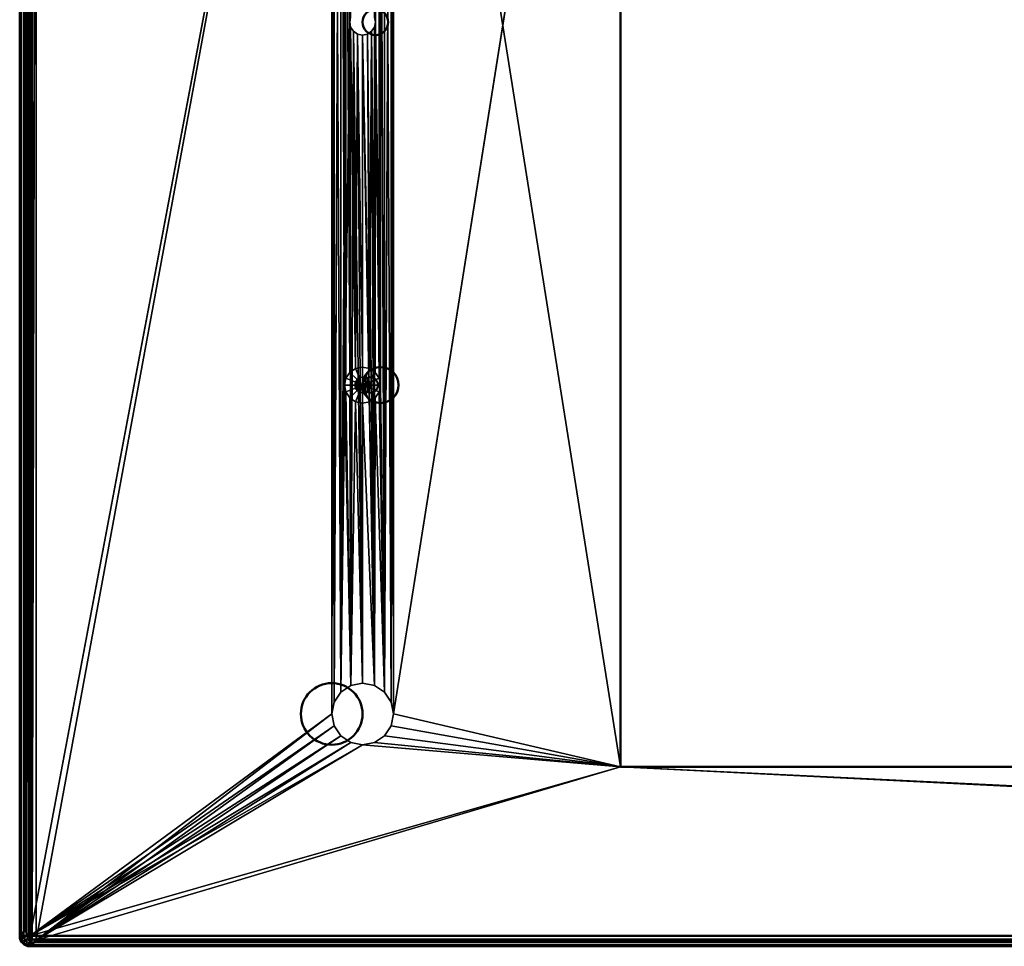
# Model space of a CAD drawing. Header units: millimetres. Extents: x -10 to 1595, y -358 to 10.
# Tile 1 of 20: x 0 to 192, y -358 to -178. Entities that reach past the tile are written whole.
import ezdxf

# ---------------------------------------------------------------- set-up
doc = ezdxf.new("R2010")
doc.units = ezdxf.units.MM
doc.header["$MEASUREMENT"] = 0
doc.layers.add('0 Misc', color=7, linetype='Continuous', lineweight=35)
doc.layers.add('10 Raster Images', color=7, linetype='Continuous', lineweight=35)

msp = doc.modelspace()

# ---------------------------------------------------------------- linework, layer by layer
at = {"layer": '0 Misc', "color": 160, "linetype": 'Continuous', "lineweight": 25}
for p, q in [((1.8, -1.8, 67.96), (1.37, -355.98, 67.96)), ((2.45, -1.37, 67.96), (1.8, -356.63, 67.96)), ((1.8, -1.8, 67.96), (1.8, -356.63, 67.96)), ((3.21, -1.21, 67.96), (2.45, -357.06, 67.96)), ((2.45, -1.37, 67.96), (2.45, -357.06, 67.96)), ((3.21, -1.21, 67.96), (3.21, -357.21, 67.96)), ((1.21, -3.21, 67.96), (1.37, -355.98, 67.96)), ((1.37, -2.45, 67.96), (1.37, -355.98, 67.96)), ((72.71, -313.21, -2.04), (116.91, -34.91, -2.04)), ((2, -356.43, -2.04), (60.71, -45.21, -2.04)), ((60.71, -45.21, 67.96), (3.21, -357.21, 67.96)), ((60.71, -45.21, 67.96), (60.71, -313.21, 67.96)), ((60.71, -45.21, 67.96), (61.17, -310.92, 67.96)), ((60.71, -45.21, -2.04), (60.71, -313.21, -2.04)), ((72.26, -310.92, -2.04), (72.71, -45.21, -2.04)), ((72.71, -313.21, 67.96), (72.71, -45.21, 67.96)), ((72.71, -45.21, 67.96), (116.91, -323.51, 67.96)), ((72.71, -313.21, -2.04), (72.71, -45.21, -2.04)), ((60.71, -313.21, -2.04), (61.17, -47.51, -2.04)), ((61.17, -47.51, 67.96), (61.17, -310.92, 67.96)), ((61.17, -47.51, 67.96), (62.47, -308.97, 67.96)), ((61.17, -310.92, -2.04), (61.17, -47.51, -2.04)), ((70.96, -308.97, -2.04), (72.26, -47.51, -2.04)), ((72.26, -47.51, 67.96), (72.26, -310.92, 67.96)), ((72.26, -47.51, 67.96), (72.71, -313.21, 67.96)), ((72.26, -310.92, -2.04), (72.26, -47.51, -2.04)), ((61.17, -310.92, -2.04), (62.47, -49.46, -2.04)), ((62.47, -49.46, 67.96), (62.47, -308.97, 67.96)), ((62.47, -49.46, 67.96), (63.21, -249.21, 67.96)), ((62.47, -308.97, -2.04), (62.47, -49.46, -2.04)), ((69.21, -178.59, -2.04), (70.96, -49.46, -2.04)), ((70.96, -49.46, 67.96), (70.96, -308.97, 67.96)), ((70.96, -49.46, 67.96), (72.26, -310.92, 67.96)), ((70.96, -308.97, -2.04), (70.96, -49.46, -2.04)), ((62.47, -308.97, -2.04), (64.42, -50.76, -2.04)), ((64.21, -178.59, -2.04), (64.42, -50.76, -2.04)), ((63.21, -249.21, 67.96), (63.21, -109.21, 67.96)), ((63.21, -109.21, 67.96), (63.48, -247.87, 67.96)), ((70.21, -249.21, 67.96), (70.21, -109.21, 67.96)), ((70.21, -109.21, 67.96), (70.96, -308.97, 67.96)), ((63.48, -110.55, 67.96), (63.48, -247.87, 67.96)), ((63.48, -110.55, 67.96), (64.24, -246.74, 67.96)), ((63.48, -110.55, 67.96), (64.21, -178.59, 67.96)), ((69.95, -110.55, 67.96), (69.21, -178.59, 67.96)), ((69.95, -110.55, 67.96), (69.95, -247.87, 67.96)), ((69.95, -110.55, 67.96), (70.21, -249.21, 67.96)), ((64.24, -111.69, 67.96), (64.21, -178.59, 67.96)), ((69.19, -111.69, 67.96), (69.21, -178.59, 67.96)), ((62.47, -308.97, -2.04), (64.21, -178.59, -2.04)), ((64.21, -178.59, 67.96), (64.24, -246.74, 67.96)), ((64.42, -307.67, -2.04), (64.21, -178.59, -2.04)), ((64.4, -179.55, 67.96), (64.24, -246.74, 67.96)), ((64.4, -179.55, 67.96), (65.37, -245.98, 67.96)), ((64.42, -307.67, -2.04), (64.4, -179.55, -2.04)), ((69.01, -307.67, -2.04), (69.02, -179.55, -2.04)), ((69.02, -179.55, 67.96), (69.19, -246.74, 67.96)), ((70.96, -308.97, -2.04), (69.02, -179.55, -2.04)), ((69.21, -178.59, 67.96), (69.19, -246.74, 67.96)), ((69.21, -178.59, 67.96), (69.95, -247.87, 67.96)), ((70.96, -308.97, -2.04), (69.21, -178.59, -2.04)), ((64.42, -307.67, -2.04), (64.95, -180.36, -2.04)), ((64.95, -180.36, 67.96), (65.37, -245.98, 67.96)), ((66.71, -307.21, -2.04), (64.95, -180.36, -2.04)), ((65.76, -180.9, 67.96), (65.37, -245.98, 67.96)), ((65.76, -180.9, 67.96), (66.71, -245.71, 67.96)), ((66.71, -307.21, -2.04), (65.76, -180.9, -2.04)), ((66.71, -181.09, 67.96), (66.71, -245.71, 67.96)), ((66.71, -181.09, 67.96), (68.05, -245.98, 67.96)), ((66.71, -307.21, -2.04), (66.71, -181.09, -2.04)), ((69.01, -307.67, -2.04), (66.71, -181.09, -2.04)), ((67.67, -180.9, 67.96), (68.05, -245.98, 67.96)), ((69.01, -307.67, -2.04), (67.67, -180.9, -2.04)), ((68.48, -180.36, 67.96), (68.05, -245.98, 67.96)), ((68.48, -180.36, 67.96), (69.19, -246.74, 67.96)), ((69.01, -307.67, -2.04), (68.48, -180.36, -2.04)), ((65.33, -248.64, 77.96), (65.33, -249.79, 77.96)), ((65.33, -248.64, 77.96), (65.65, -250.27, 77.96)), ((65.65, -248.15, 77.96), (65.65, -250.27, 77.96)), ((65.65, -248.15, 77.96), (66.14, -250.6, 77.96)), ((66.14, -247.83, 77.96), (66.14, -250.6, 77.96)), ((66.14, -247.83, 77.96), (66.71, -250.71, 77.96)), ((66.71, -247.71, 77.96), (66.71, -250.71, 77.96)), ((66.71, -247.71, 77.96), (67.29, -250.6, 77.96)), ((67.29, -247.83, 77.96), (67.29, -250.6, 77.96)), ((67.29, -247.83, 77.96), (67.77, -250.27, 77.96)), ((67.77, -248.15, 77.96), (67.77, -250.27, 77.96)), ((67.77, -248.15, 77.96), (68.1, -249.79, 77.96)), ((68.1, -248.64, 77.96), (68.1, -249.79, 77.96)), ((63.21, -249.21, 67.96), (62.47, -308.97, 67.96)), ((63.21, -249.21, 67.96), (64.42, -307.67, 67.96)), ((63.48, -250.55, 67.96), (64.42, -307.67, 67.96)), ((69.95, -250.55, 67.96), (70.96, -308.97, 67.96)), ((70.21, -249.21, 67.96), (70.96, -308.97, 67.96)), ((64.24, -251.69, 67.96), (64.42, -307.67, 67.96)), ((65.37, -252.45, 67.96), (64.42, -307.67, 67.96)), ((65.37, -252.45, 67.96), (66.71, -307.21, 67.96)), ((66.71, -252.71, 67.96), (66.71, -307.21, 67.96)), ((66.71, -252.71, 67.96), (69.01, -307.67, 67.96)), ((68.05, -252.45, 67.96), (69.01, -307.67, 67.96)), ((69.19, -251.69, 67.96), (69.01, -307.67, 67.96)), ((69.19, -251.69, 67.96), (70.96, -308.97, 67.96)), ((60.71, -313.21, -2.04), (2, -356.43, -2.04)), ((3.21, -357.21, 67.96), (60.71, -313.21, 67.96)), ((72.71, -313.21, 67.96), (116.91, -323.51, 67.96)), ((116.91, -323.51, -2.04), (72.71, -313.21, -2.04)), ((61.17, -315.51, -2.04), (2, -356.43, -2.04)), ((61.17, -315.51, 67.96), (3.21, -357.21, 67.96)), ((72.26, -315.51, 67.96), (116.91, -323.51, 67.96)), ((116.91, -323.51, -2.04), (72.26, -315.51, -2.04)), ((62.47, -317.46, -2.04), (2, -356.43, -2.04)), ((62.47, -317.46, 67.96), (3.21, -357.21, 67.96)), ((70.96, -317.46, 67.96), (116.91, -323.51, 67.96)), ((116.91, -323.51, -2.04), (70.96, -317.46, -2.04)), ((64.42, -318.76, -2.04), (2, -356.43, -2.04)), ((66.71, -319.21, -2.04), (2, -356.43, -2.04)), ((64.42, -318.76, 67.96), (3.21, -357.21, 67.96)), ((66.71, -319.21, 67.96), (3.21, -357.21, 67.96)), ((66.71, -319.21, 67.96), (116.91, -323.51, 67.96)), ((116.91, -323.51, -2.04), (66.71, -319.21, -2.04)), ((69.01, -318.76, 67.96), (116.91, -323.51, 67.96)), ((116.91, -323.51, -2.04), (69.01, -318.76, -2.04)), ((116.91, -323.51, -2.04), (2, -356.43, -2.04)), ((116.91, -323.51, 67.96), (3.21, -357.21, 67.96)), ((116.91, -323.51, 67.96), (795.21, -357.21, 67.96)), ((796.43, -356.43, -2.04), (116.91, -323.51, -2.04))]:
    msp.add_line(p, q, dxfattribs=at).dxf.unprotected_set("ltscale", 0)
at = {"layer": '0 Misc', "color": 160, "linetype": 'Continuous', "lineweight": 50}
for p, q in [((0, -356.43), (0, -2)), ((1.21, -355.21, 67.96), (1.21, -3.21, 67.96)), ((2, -2, -2.04), (2, -356.43, -2.04)), ((116.91, -323.51, 67.96), (116.91, -34.91, 67.96)), ((116.91, -34.91, -2.04), (116.91, -323.51, -2.04)), ((681.51, -323.51, 67.96), (116.91, -323.51, 67.96)), ((116.91, -323.51, -2.04), (681.51, -323.51, -2.04)), ((116.91, -323.51, 67.96), (116.91, -323.51, -2.04)), ((1.21, -355.21, 67.96), (0, -356.43)), ((2, -356.43, -2.04), (796.43, -356.43, -2.04)), ((2, -358.43), (3.21, -357.21, 67.96)), ((795.21, -357.21, 67.96), (3.21, -357.21, 67.96)), ((796.43, -358.43), (2, -358.43))]:
    msp.add_line(p, q, dxfattribs=at).dxf.unprotected_set("ltscale", 0)
for centre, radius in [((69.21, -178.59, 67.96), 2.5), ((69.21, -178.59, -2.04), 2.5), ((70.21, -249.21, 67.96), 3.5), ((70.21, -249.21, 75.96), 3.5), ((68.21, -249.21, 77.96), 1.5), ((60.71, -313.21, 67.96), 6), ((60.71, -313.21, -2.04), 6)]:
    msp.add_circle(centre, radius, dxfattribs=at).dxf.unprotected_set("ltscale", 0)
at = {"layer": '0 Misc', "color": 160, "linetype": 'Continuous', "lineweight": 50, "extrusion": (0, 0, -1)}
msp.add_arc((-3.21, -355.21, -67.96), 2, 270.0183, 359.9817, dxfattribs=at).dxf.unprotected_set("ltscale", 0)
at = {"layer": '0 Misc', "color": 160, "linetype": 'Continuous', "lineweight": 50, "extrusion": (5.68434e-14, 1, 0)}
msp.add_arc((-2, -0.04, -356.43), 2, 270, 1.023, dxfattribs=at).dxf.unprotected_set("ltscale", 0)
at = {"layer": '0 Misc', "color": 160, "linetype": 'Continuous', "lineweight": 50, "extrusion": (0.017846, 0.017849, 0.999681)}
msp.add_arc((-253.43, 250.56, -6.36), 2, 45.0049, 134.9866, dxfattribs=at).dxf.unprotected_set("ltscale", 0)
at = {"layer": '0 Misc', "color": 160, "linetype": 'Continuous', "lineweight": 50, "extrusion": (1, 0, 0)}
msp.add_arc((-356.43, -0.04, 2), 2, 178.977, 270, dxfattribs=at).dxf.unprotected_set("ltscale", 0)
at = {"layer": '0 Misc', "color": 7, "lineweight": 25}
for points in [[(1.37, -2.45, 67.96), (1.37, -355.98, 67.96), (1.8, -1.8, 67.96)], [(1.8, -1.8, 67.96), (1.37, -355.98, 67.96), (1.8, -356.63, 67.96)], [(1.8, -1.8, 67.96), (1.8, -356.63, 67.96), (2.45, -1.37, 67.96)], [(2.45, -1.37, 67.96), (1.8, -356.63, 67.96), (2.45, -357.06, 67.96)], [(2.45, -1.37, 67.96), (2.45, -357.06, 67.96), (3.21, -1.21, 67.96)], [(3.21, -1.21, 67.96), (2.45, -357.06, 67.96), (3.21, -357.21, 67.96)], [(3.21, -1.21, 67.96), (3.21, -357.21, 67.96), (60.71, -45.21, 67.96)], [(1.21, -3.21, 67.96), (1.37, -355.98, 67.96), (1.37, -2.45, 67.96)], [(1.37, -355.98, 67.96), (1.21, -3.21, 67.96), (1.21, -355.21, 67.96)], [(2, -2, -2.04), (60.71, -45.21, -2.04), (2, -356.43, -2.04)], [(72.71, -45.21, 67.96), (116.91, -323.51, 67.96), (116.91, -34.91, 67.96)], [(72.71, -45.21, -2.04), (116.91, -34.91, -2.04), (72.71, -313.21, -2.04)], [(116.91, -323.51, -2.04), (72.71, -313.21, -2.04), (116.91, -34.91, -2.04)], [(60.71, -313.21, -2.04), (2, -356.43, -2.04), (60.71, -45.21, -2.04)], [(60.71, -45.21, 67.96), (3.21, -357.21, 67.96), (60.71, -313.21, 67.96)], [(61.17, -310.92, 67.96), (60.71, -45.21, 67.96), (60.71, -313.21, 67.96)], [(60.71, -45.21, 67.96), (61.17, -310.92, 67.96), (61.17, -47.51, 67.96)], [(61.17, -47.51, -2.04), (60.71, -313.21, -2.04), (60.71, -45.21, -2.04)], [(72.26, -47.51, 67.96), (72.71, -313.21, 67.96), (72.71, -45.21, 67.96)], [(72.26, -310.92, -2.04), (72.26, -47.51, -2.04), (72.71, -45.21, -2.04)], [(72.26, -310.92, -2.04), (72.71, -45.21, -2.04), (72.71, -313.21, -2.04)], [(72.71, -313.21, 67.96), (116.91, -323.51, 67.96), (72.71, -45.21, 67.96)], [(60.71, -313.21, -2.04), (61.17, -47.51, -2.04), (61.17, -310.92, -2.04)], [(61.17, -47.51, 67.96), (61.17, -310.92, 67.96), (62.47, -308.97, 67.96)], [(61.17, -47.51, 67.96), (62.47, -308.97, 67.96), (62.47, -49.46, 67.96)], [(61.17, -310.92, -2.04), (61.17, -47.51, -2.04), (62.47, -49.46, -2.04)], [(70.96, -49.46, 67.96), (72.26, -310.92, 67.96), (72.26, -47.51, 67.96)], [(70.96, -308.97, -2.04), (70.96, -49.46, -2.04), (72.26, -47.51, -2.04)], [(70.96, -308.97, -2.04), (72.26, -47.51, -2.04), (72.26, -310.92, -2.04)], [(72.26, -47.51, 67.96), (72.26, -310.92, 67.96), (72.71, -313.21, 67.96)], [(61.17, -310.92, -2.04), (62.47, -49.46, -2.04), (62.47, -308.97, -2.04)], [(62.47, -49.46, 67.96), (62.47, -308.97, 67.96), (63.21, -249.21, 67.96)], [(63.21, -109.21, 67.96), (62.47, -49.46, 67.96), (63.21, -249.21, 67.96)], [(62.47, -308.97, -2.04), (62.47, -49.46, -2.04), (64.42, -50.76, -2.04)], [(69.02, -177.63, -2.04), (70.96, -49.46, -2.04), (69.21, -178.59, -2.04)], [(70.96, -308.97, -2.04), (69.21, -178.59, -2.04), (70.96, -49.46, -2.04)], [(70.96, -49.46, 67.96), (70.21, -109.21, 67.96), (70.96, -308.97, 67.96)], [(70.96, -49.46, 67.96), (70.96, -308.97, 67.96), (72.26, -310.92, 67.96)], [(62.47, -308.97, -2.04), (64.42, -50.76, -2.04), (64.21, -178.59, -2.04)], [(64.21, -178.59, -2.04), (64.42, -50.76, -2.04), (64.4, -177.63, -2.04)], [(63.48, -247.87, 67.96), (63.21, -109.21, 67.96), (63.21, -249.21, 67.96)], [(63.21, -109.21, 67.96), (63.48, -247.87, 67.96), (63.48, -110.55, 67.96)], [(69.95, -110.55, 67.96), (70.21, -249.21, 67.96), (70.21, -109.21, 67.96)], [(70.21, -249.21, 67.96), (70.96, -308.97, 67.96), (70.21, -109.21, 67.96)], [(63.48, -110.55, 67.96), (63.48, -247.87, 67.96), (64.24, -246.74, 67.96)], [(63.48, -110.55, 67.96), (64.24, -246.74, 67.96), (64.21, -178.59, 67.96)], [(64.21, -178.59, 67.96), (64.24, -111.69, 67.96), (63.48, -110.55, 67.96)], [(69.19, -111.69, 67.96), (69.21, -178.59, 67.96), (69.95, -110.55, 67.96)], [(69.95, -110.55, 67.96), (69.21, -178.59, 67.96), (69.95, -247.87, 67.96)], [(69.95, -110.55, 67.96), (69.95, -247.87, 67.96), (70.21, -249.21, 67.96)], [(64.24, -111.69, 67.96), (64.21, -178.59, 67.96), (64.4, -177.63, 67.96)], [(69.19, -111.69, 67.96), (69.02, -177.63, 67.96), (69.21, -178.59, 67.96)], [(64.21, -178.59, -2.04), (64.42, -307.67, -2.04), (62.47, -308.97, -2.04)], [(64.21, -178.59, 67.96), (64.24, -246.74, 67.96), (64.4, -179.55, 67.96)], [(64.42, -307.67, -2.04), (64.21, -178.59, -2.04), (64.4, -179.55, -2.04)], [(64.4, -179.55, 67.96), (64.24, -246.74, 67.96), (65.37, -245.98, 67.96)], [(64.4, -179.55, 67.96), (65.37, -245.98, 67.96), (64.95, -180.36, 67.96)], [(64.42, -307.67, -2.04), (64.4, -179.55, -2.04), (64.95, -180.36, -2.04)], [(68.48, -180.36, 67.96), (69.19, -246.74, 67.96), (69.02, -179.55, 67.96)], [(69.01, -307.67, -2.04), (68.48, -180.36, -2.04), (69.02, -179.55, -2.04)], [(69.01, -307.67, -2.04), (69.02, -179.55, -2.04), (70.96, -308.97, -2.04)], [(69.02, -179.55, 67.96), (69.19, -246.74, 67.96), (69.21, -178.59, 67.96)], [(70.96, -308.97, -2.04), (69.02, -179.55, -2.04), (69.21, -178.59, -2.04)], [(69.21, -178.59, 67.96), (69.19, -246.74, 67.96), (69.95, -247.87, 67.96)], [(64.42, -307.67, -2.04), (64.95, -180.36, -2.04), (66.71, -307.21, -2.04)], [(64.95, -180.36, 67.96), (65.37, -245.98, 67.96), (65.76, -180.9, 67.96)], [(66.71, -307.21, -2.04), (64.95, -180.36, -2.04), (65.76, -180.9, -2.04)], [(65.76, -180.9, 67.96), (65.37, -245.98, 67.96), (66.71, -245.71, 67.96)], [(65.76, -180.9, 67.96), (66.71, -245.71, 67.96), (66.71, -181.09, 67.96)], [(66.71, -307.21, -2.04), (65.76, -180.9, -2.04), (66.71, -181.09, -2.04)], [(66.71, -181.09, 67.96), (68.05, -245.98, 67.96), (67.67, -180.9, 67.96)], [(69.01, -307.67, -2.04), (66.71, -181.09, -2.04), (67.67, -180.9, -2.04)], [(66.71, -181.09, 67.96), (66.71, -245.71, 67.96), (68.05, -245.98, 67.96)], [(66.71, -307.21, -2.04), (66.71, -181.09, -2.04), (69.01, -307.67, -2.04)], [(67.67, -180.9, 67.96), (68.05, -245.98, 67.96), (68.48, -180.36, 67.96)], [(69.01, -307.67, -2.04), (67.67, -180.9, -2.04), (68.48, -180.36, -2.04)], [(68.48, -180.36, 67.96), (68.05, -245.98, 67.96), (69.19, -246.74, 67.96)], [(65.33, -249.79, 77.96), (65.33, -248.64, 77.96), (65.21, -249.21, 77.96)], [(65.33, -248.64, 77.96), (65.65, -250.27, 77.96), (65.65, -248.15, 77.96)], [(65.33, -248.64, 77.96), (65.33, -249.79, 77.96), (65.65, -250.27, 77.96)], [(65.65, -248.15, 77.96), (66.14, -250.6, 77.96), (66.14, -247.83, 77.96)], [(65.65, -248.15, 77.96), (65.65, -250.27, 77.96), (66.14, -250.6, 77.96)], [(66.14, -247.83, 77.96), (66.71, -250.71, 77.96), (66.71, -247.71, 77.96)], [(66.14, -247.83, 77.96), (66.14, -250.6, 77.96), (66.71, -250.71, 77.96)], [(66.71, -247.71, 77.96), (66.71, -250.71, 77.96), (67.29, -250.6, 77.96)], [(66.71, -247.71, 77.96), (67.29, -250.6, 77.96), (67.29, -247.83, 77.96)], [(67.29, -247.83, 77.96), (67.29, -250.6, 77.96), (67.77, -250.27, 77.96)], [(67.29, -247.83, 77.96), (67.77, -250.27, 77.96), (67.77, -248.15, 77.96)], [(67.77, -248.15, 77.96), (67.77, -250.27, 77.96), (68.1, -249.79, 77.96)], [(67.77, -248.15, 77.96), (68.1, -249.79, 77.96), (68.1, -248.64, 77.96)], [(68.1, -248.64, 77.96), (68.1, -249.79, 77.96), (68.21, -249.21, 77.96)], [(63.21, -249.21, 67.96), (62.47, -308.97, 67.96), (64.42, -307.67, 67.96)], [(63.21, -249.21, 67.96), (64.42, -307.67, 67.96), (63.48, -250.55, 67.96)], [(63.48, -250.55, 67.96), (64.42, -307.67, 67.96), (64.24, -251.69, 67.96)], [(69.19, -251.69, 67.96), (70.96, -308.97, 67.96), (69.95, -250.55, 67.96)], [(69.95, -250.55, 67.96), (70.96, -308.97, 67.96), (70.21, -249.21, 67.96)], [(64.24, -251.69, 67.96), (64.42, -307.67, 67.96), (65.37, -252.45, 67.96)], [(65.37, -252.45, 67.96), (64.42, -307.67, 67.96), (66.71, -307.21, 67.96)], [(65.37, -252.45, 67.96), (66.71, -307.21, 67.96), (66.71, -252.71, 67.96)], [(66.71, -252.71, 67.96), (69.01, -307.67, 67.96), (68.05, -252.45, 67.96)], [(66.71, -252.71, 67.96), (66.71, -307.21, 67.96), (69.01, -307.67, 67.96)], [(68.05, -252.45, 67.96), (69.01, -307.67, 67.96), (69.19, -251.69, 67.96)], [(69.19, -251.69, 67.96), (69.01, -307.67, 67.96), (70.96, -308.97, 67.96)], [(61.17, -315.51, -2.04), (2, -356.43, -2.04), (60.71, -313.21, -2.04)], [(3.21, -357.21, 67.96), (61.17, -315.51, 67.96), (60.71, -313.21, 67.96)], [(72.26, -315.51, 67.96), (116.91, -323.51, 67.96), (72.71, -313.21, 67.96)], [(116.91, -323.51, -2.04), (72.26, -315.51, -2.04), (72.71, -313.21, -2.04)], [(62.47, -317.46, -2.04), (2, -356.43, -2.04), (61.17, -315.51, -2.04)], [(61.17, -315.51, 67.96), (3.21, -357.21, 67.96), (62.47, -317.46, 67.96)], [(70.96, -317.46, 67.96), (116.91, -323.51, 67.96), (72.26, -315.51, 67.96)], [(116.91, -323.51, -2.04), (70.96, -317.46, -2.04), (72.26, -315.51, -2.04)], [(64.42, -318.76, -2.04), (2, -356.43, -2.04), (62.47, -317.46, -2.04)], [(62.47, -317.46, 67.96), (3.21, -357.21, 67.96), (64.42, -318.76, 67.96)], [(69.01, -318.76, 67.96), (116.91, -323.51, 67.96), (70.96, -317.46, 67.96)], [(116.91, -323.51, -2.04), (69.01, -318.76, -2.04), (70.96, -317.46, -2.04)], [(66.71, -319.21, -2.04), (2, -356.43, -2.04), (64.42, -318.76, -2.04)], [(116.91, -323.51, -2.04), (2, -356.43, -2.04), (66.71, -319.21, -2.04)], [(64.42, -318.76, 67.96), (3.21, -357.21, 67.96), (66.71, -319.21, 67.96)], [(66.71, -319.21, 67.96), (3.21, -357.21, 67.96), (116.91, -323.51, 67.96)], [(66.71, -319.21, 67.96), (116.91, -323.51, 67.96), (69.01, -318.76, 67.96)], [(116.91, -323.51, -2.04), (66.71, -319.21, -2.04), (69.01, -318.76, -2.04)], [(2, -356.43, -2.04), (116.91, -323.51, -2.04), (796.43, -356.43, -2.04)], [(116.91, -323.51, 67.96), (3.21, -357.21, 67.96), (795.21, -357.21, 67.96)], [(116.91, -323.51, 67.96), (795.21, -357.21, 67.96), (681.51, -323.51, 67.96)], [(796.43, -356.43, -2.04), (116.91, -323.51, -2.04), (681.51, -323.51, -2.04)], [(0.03, -356.79, -0.11), (0.15, -357.19, 0.01), (0, -356.43, 0)], [(0.03, -356.52, -0.39), (0.03, -356.79, -0.11), (0, -356.43, 0)], [(0.03, -356.52, -0.39), (0, -356.43, 0), (0.09, -356.43, -0.63)], [(0.09, -356.43, -0.63), (0.19, -356.85, -0.77), (0.03, -356.52, -0.39)], [(0.19, -357.17, -0.43), (0.15, -357.19, 0.01), (0.03, -356.79, -0.11)], [(0.37, -356.43, -1.19), (0.26, -356.46, -1.02), (0.09, -356.43, -0.63)], [(0.26, -356.46, -1.02), (0.19, -356.85, -0.77), (0.09, -356.43, -0.63)], [(0.19, -357.17, -0.43), (0.26, -357.41, -0.03), (0.15, -357.19, 0.01)], [(0.26, -357.41, -0.03), (0.59, -357.84, 0.01), (0.15, -357.19, 0.01)], [(0.37, -356.43, -1.19), (0.54, -356.71, -1.38), (0.26, -356.46, -1.02)], [(0.54, -357.78, -0.27), (0.59, -357.84, 0.01), (0.26, -357.41, -0.03)], [(0.81, -356.43, -1.65), (0.54, -356.71, -1.38), (0.37, -356.43, -1.19)], [(0.54, -356.71, -1.38), (0.81, -356.43, -1.65), (0.93, -356.95, -1.64)], [(0.93, -358.05, -0.5), (0.59, -357.84, 0.01), (0.54, -357.78, -0.27)], [(1.23, -358.27, 0.01), (0.59, -357.84, 0.01), (1.09, -358.21, 0)], [(1.09, -358.21, 0), (0.59, -357.84, 0.01), (0.93, -358.05, -0.5)], [(1.09, -356.46, -1.82), (0.93, -356.95, -1.64), (0.81, -356.43, -1.65)], [(1.09, -356.46, -1.82), (0.81, -356.43, -1.65), (1.37, -356.43, -1.94)], [(1.37, -356.43, -1.94), (1.54, -356.67, -1.97), (1.09, -356.46, -1.82)], [(1.23, -358.27, 0.01), (1.09, -358.21, 0), (1.54, -358.37, -0.21)], [(1.23, -358.27, 0.01), (1.54, -358.37, -0.21), (2, -358.43, 0)], [(1.37, -356.43, -1.94), (2, -356.43, -2.04), (1.54, -356.67, -1.97)], [(1.54, -356.67, -1.97), (2, -357.05, -1.94), (1.38, -357.15, -1.8)], [(1.88, -357.3, -1.83), (1.38, -357.15, -1.8), (2, -357.05, -1.94)], [(1.38, -358.21, -0.69), (1.88, -358.26, -0.84), (1.54, -358.37, -0.21)], [(1.54, -356.67, -1.97), (2, -356.43, -2.04), (2, -357.05, -1.94)], [(1.54, -358.37, -0.21), (1.88, -358.26, -0.84), (2, -358.34, -0.63)], [(1.88, -357.3, -1.83), (2, -357.61, -1.65), (1.81, -357.69, -1.58)], [(2, -358.06, -1.19), (1.81, -357.69, -1.58), (2, -357.61, -1.65)], [(2, -358.06, -1.19), (1.81, -358.01, -1.24), (1.81, -357.69, -1.58)], [(1.88, -358.26, -0.84), (1.81, -358.01, -1.24), (2, -358.06, -1.19)], [(2, -357.61, -1.65), (1.88, -357.3, -1.83), (2, -357.05, -1.94)], [(1.88, -358.26, -0.84), (2, -358.06, -1.19), (2, -358.34, -0.63)], [(1.54, -358.37, -0.21), (2, -358.34, -0.63), (2, -358.43, 0)]]:
    msp.add_3dface(points, dxfattribs=at)
for points, invisible_edges in [([(1.21, -355.21, 67.96), (0, -2), (0, -356.43)], 1), ([(1.21, -355.21, 67.96), (1.21, -3.21, 67.96), (0, -2)], 12), ([(0, -356.43, 0), (0.09, -2, -0.63), (0.09, -356.43, -0.63)], 1), ([(0, -356.43, 0), (0, -2, 0), (0.09, -2, -0.63)], 12), ([(0.09, -2, -0.63), (0.37, -356.43, -1.19), (0.09, -356.43, -0.63)], 1), ([(0.09, -2, -0.63), (0.37, -2, -1.19), (0.37, -356.43, -1.19)], 12), ([(0.37, -2, -1.19), (0.81, -356.43, -1.65), (0.37, -356.43, -1.19)], 1), ([(0.37, -2, -1.19), (0.81, -2, -1.65), (0.81, -356.43, -1.65)], 12), ([(0.81, -2, -1.65), (1.37, -356.43, -1.94), (0.81, -356.43, -1.65)], 1), ([(0.81, -2, -1.65), (1.37, -2, -1.94), (1.37, -356.43, -1.94)], 12), ([(1.37, -356.43, -1.94), (2, -2, -2.04), (2, -356.43, -2.04)], 1), ([(1.37, -356.43, -1.94), (1.37, -2, -1.94), (2, -2, -2.04)], 12), ([(116.91, -34.91, -2.04), (116.91, -323.51, 67.96), (116.91, -323.51, -2.04)], 1), ([(116.91, -34.91, -2.04), (116.91, -34.91, 67.96), (116.91, -323.51, 67.96)], 12), ([(64.4, -177.63, -2.04), (64.21, -178.59, 67.96), (64.21, -178.59, -2.04)], 1), ([(64.4, -177.63, -2.04), (64.4, -177.63, 67.96), (64.21, -178.59, 67.96)], 12), ([(69.21, -178.59, -2.04), (69.02, -177.63, 67.96), (69.02, -177.63, -2.04)], 1), ([(69.21, -178.59, -2.04), (69.21, -178.59, 67.96), (69.02, -177.63, 67.96)], 12), ([(64.21, -178.59, -2.04), (64.4, -179.55, 67.96), (64.4, -179.55, -2.04)], 1), ([(64.21, -178.59, -2.04), (64.21, -178.59, 67.96), (64.4, -179.55, 67.96)], 12), ([(64.4, -179.55, -2.04), (64.95, -180.36, 67.96), (64.95, -180.36, -2.04)], 1), ([(64.4, -179.55, -2.04), (64.4, -179.55, 67.96), (64.95, -180.36, 67.96)], 12), ([(68.48, -180.36, -2.04), (69.02, -179.55, 67.96), (69.02, -179.55, -2.04)], 1), ([(68.48, -180.36, -2.04), (68.48, -180.36, 67.96), (69.02, -179.55, 67.96)], 12), ([(69.02, -179.55, -2.04), (69.21, -178.59, 67.96), (69.21, -178.59, -2.04)], 1), ([(69.02, -179.55, -2.04), (69.02, -179.55, 67.96), (69.21, -178.59, 67.96)], 12), ([(64.95, -180.36, -2.04), (65.76, -180.9, 67.96), (65.76, -180.9, -2.04)], 1), ([(64.95, -180.36, -2.04), (64.95, -180.36, 67.96), (65.76, -180.9, 67.96)], 12), ([(65.76, -180.9, -2.04), (66.71, -181.09, 67.96), (66.71, -181.09, -2.04)], 1), ([(65.76, -180.9, -2.04), (65.76, -180.9, 67.96), (66.71, -181.09, 67.96)], 12), ([(66.71, -181.09, -2.04), (67.67, -180.9, 67.96), (67.67, -180.9, -2.04)], 1), ([(66.71, -181.09, -2.04), (66.71, -181.09, 67.96), (67.67, -180.9, 67.96)], 12), ([(67.67, -180.9, -2.04), (68.48, -180.36, 67.96), (68.48, -180.36, -2.04)], 1), ([(67.67, -180.9, -2.04), (67.67, -180.9, 67.96), (68.48, -180.36, 67.96)], 12), ([(63.48, -247.87, 67.96), (64.24, -246.74, 75.96), (64.24, -246.74, 67.96)], 1), ([(63.48, -247.87, 67.96), (63.48, -247.87, 75.96), (64.24, -246.74, 75.96)], 12), ([(63.48, -247.87, 75.96), (65.65, -248.15, 77.96), (64.24, -246.74, 75.96)], 1), ([(64.24, -246.74, 67.96), (65.37, -245.98, 75.96), (65.37, -245.98, 67.96)], 1), ([(64.24, -246.74, 67.96), (64.24, -246.74, 75.96), (65.37, -245.98, 75.96)], 12), ([(64.24, -246.74, 75.96), (66.14, -247.83, 77.96), (65.37, -245.98, 75.96)], 1), ([(64.24, -246.74, 75.96), (65.65, -248.15, 77.96), (66.14, -247.83, 77.96)], 12), ([(65.37, -245.98, 67.96), (66.71, -245.71, 75.96), (66.71, -245.71, 67.96)], 1), ([(65.37, -245.98, 67.96), (65.37, -245.98, 75.96), (66.71, -245.71, 75.96)], 12), ([(65.37, -245.98, 75.96), (66.71, -247.71, 77.96), (66.71, -245.71, 75.96)], 1), ([(65.37, -245.98, 75.96), (66.14, -247.83, 77.96), (66.71, -247.71, 77.96)], 12), ([(66.71, -245.71, 67.96), (68.05, -245.98, 75.96), (68.05, -245.98, 67.96)], 1), ([(66.71, -245.71, 67.96), (66.71, -245.71, 75.96), (68.05, -245.98, 75.96)], 12), ([(66.71, -245.71, 75.96), (67.29, -247.83, 77.96), (68.05, -245.98, 75.96)], 1), ([(66.71, -245.71, 75.96), (66.71, -247.71, 77.96), (67.29, -247.83, 77.96)], 12), ([(68.05, -245.98, 75.96), (67.29, -247.83, 77.96), (67.77, -248.15, 77.96)], 12), ([(68.05, -245.98, 75.96), (67.77, -248.15, 77.96), (69.19, -246.74, 75.96)], 1), ([(69.19, -246.74, 75.96), (67.77, -248.15, 77.96), (68.1, -248.64, 77.96)], 12), ([(68.05, -245.98, 67.96), (69.19, -246.74, 75.96), (69.19, -246.74, 67.96)], 1), ([(68.05, -245.98, 67.96), (68.05, -245.98, 75.96), (69.19, -246.74, 75.96)], 12), ([(69.19, -246.74, 75.96), (68.1, -248.64, 77.96), (69.95, -247.87, 75.96)], 1), ([(69.19, -246.74, 67.96), (69.95, -247.87, 75.96), (69.95, -247.87, 67.96)], 1), ([(69.19, -246.74, 67.96), (69.19, -246.74, 75.96), (69.95, -247.87, 75.96)], 12), ([(63.21, -249.21, 67.96), (63.48, -247.87, 75.96), (63.48, -247.87, 67.96)], 1), ([(63.21, -249.21, 67.96), (63.21, -249.21, 75.96), (63.48, -247.87, 75.96)], 12), ([(63.21, -249.21, 75.96), (65.33, -248.64, 77.96), (63.48, -247.87, 75.96)], 1), ([(63.21, -249.21, 75.96), (65.21, -249.21, 77.96), (65.33, -248.64, 77.96)], 12), ([(63.48, -247.87, 75.96), (65.33, -248.64, 77.96), (65.65, -248.15, 77.96)], 12), ([(69.95, -247.87, 75.96), (68.1, -248.64, 77.96), (68.21, -249.21, 77.96)], 12), ([(69.95, -247.87, 75.96), (68.21, -249.21, 77.96), (70.21, -249.21, 75.96)], 1), ([(69.95, -247.87, 67.96), (70.21, -249.21, 75.96), (70.21, -249.21, 67.96)], 1), ([(69.95, -247.87, 67.96), (69.95, -247.87, 75.96), (70.21, -249.21, 75.96)], 12), ([(63.48, -250.55, 67.96), (63.21, -249.21, 75.96), (63.21, -249.21, 67.96)], 1), ([(63.48, -250.55, 67.96), (63.48, -250.55, 75.96), (63.21, -249.21, 75.96)], 12), ([(63.48, -250.55, 75.96), (65.21, -249.21, 77.96), (63.21, -249.21, 75.96)], 1), ([(63.48, -250.55, 75.96), (65.33, -249.79, 77.96), (65.21, -249.21, 77.96)], 12), ([(65.33, -249.79, 77.96), (63.48, -250.55, 75.96), (64.24, -251.69, 75.96)], 12), ([(63.48, -250.55, 75.96), (64.24, -251.69, 67.96), (64.24, -251.69, 75.96)], 1), ([(63.48, -250.55, 75.96), (63.48, -250.55, 67.96), (64.24, -251.69, 67.96)], 12), ([(65.33, -249.79, 77.96), (64.24, -251.69, 75.96), (65.65, -250.27, 77.96)], 1), ([(65.65, -250.27, 77.96), (64.24, -251.69, 75.96), (65.37, -252.45, 75.96)], 12), ([(65.65, -250.27, 77.96), (65.37, -252.45, 75.96), (66.14, -250.6, 77.96)], 1), ([(66.71, -252.71, 75.96), (66.14, -250.6, 77.96), (65.37, -252.45, 75.96)], 1), ([(66.71, -252.71, 75.96), (66.71, -250.71, 77.96), (66.14, -250.6, 77.96)], 12), ([(68.05, -252.45, 75.96), (67.29, -250.6, 77.96), (66.71, -250.71, 77.96)], 12), ([(68.05, -252.45, 75.96), (66.71, -250.71, 77.96), (66.71, -252.71, 75.96)], 1), ([(69.19, -251.69, 75.96), (67.77, -250.27, 77.96), (67.29, -250.6, 77.96)], 12), ([(69.19, -251.69, 75.96), (67.29, -250.6, 77.96), (68.05, -252.45, 75.96)], 1), ([(69.95, -250.55, 75.96), (68.1, -249.79, 77.96), (67.77, -250.27, 77.96)], 12), ([(69.95, -250.55, 75.96), (67.77, -250.27, 77.96), (69.19, -251.69, 75.96)], 1), ([(70.21, -249.21, 75.96), (68.1, -249.79, 77.96), (69.95, -250.55, 75.96)], 1), ([(70.21, -249.21, 75.96), (68.21, -249.21, 77.96), (68.1, -249.79, 77.96)], 12), ([(69.95, -250.55, 67.96), (69.19, -251.69, 75.96), (69.19, -251.69, 67.96)], 1), ([(69.95, -250.55, 67.96), (69.95, -250.55, 75.96), (69.19, -251.69, 75.96)], 12), ([(70.21, -249.21, 67.96), (69.95, -250.55, 75.96), (69.95, -250.55, 67.96)], 1), ([(70.21, -249.21, 67.96), (70.21, -249.21, 75.96), (69.95, -250.55, 75.96)], 12), ([(64.24, -251.69, 75.96), (65.37, -252.45, 67.96), (65.37, -252.45, 75.96)], 1), ([(64.24, -251.69, 75.96), (64.24, -251.69, 67.96), (65.37, -252.45, 67.96)], 12), ([(66.71, -252.71, 67.96), (65.37, -252.45, 75.96), (65.37, -252.45, 67.96)], 1), ([(66.71, -252.71, 67.96), (66.71, -252.71, 75.96), (65.37, -252.45, 75.96)], 12), ([(68.05, -252.45, 67.96), (66.71, -252.71, 75.96), (66.71, -252.71, 67.96)], 1), ([(68.05, -252.45, 67.96), (68.05, -252.45, 75.96), (66.71, -252.71, 75.96)], 12), ([(69.19, -251.69, 67.96), (68.05, -252.45, 75.96), (68.05, -252.45, 67.96)], 1), ([(69.19, -251.69, 67.96), (69.19, -251.69, 75.96), (68.05, -252.45, 75.96)], 12), ([(64.42, -307.67, -2.04), (62.47, -308.97, 67.96), (62.47, -308.97, -2.04)], 1), ([(64.42, -307.67, -2.04), (64.42, -307.67, 67.96), (62.47, -308.97, 67.96)], 12), ([(66.71, -307.21, -2.04), (64.42, -307.67, 67.96), (64.42, -307.67, -2.04)], 1), ([(66.71, -307.21, -2.04), (66.71, -307.21, 67.96), (64.42, -307.67, 67.96)], 12), ([(69.01, -307.67, -2.04), (66.71, -307.21, 67.96), (66.71, -307.21, -2.04)], 1), ([(69.01, -307.67, -2.04), (69.01, -307.67, 67.96), (66.71, -307.21, 67.96)], 12), ([(70.96, -308.97, -2.04), (69.01, -307.67, 67.96), (69.01, -307.67, -2.04)], 1), ([(70.96, -308.97, -2.04), (70.96, -308.97, 67.96), (69.01, -307.67, 67.96)], 12), ([(62.47, -308.97, -2.04), (61.17, -310.92, 67.96), (61.17, -310.92, -2.04)], 1), ([(62.47, -308.97, -2.04), (62.47, -308.97, 67.96), (61.17, -310.92, 67.96)], 12), ([(72.26, -310.92, -2.04), (70.96, -308.97, 67.96), (70.96, -308.97, -2.04)], 1), ([(72.26, -310.92, -2.04), (72.26, -310.92, 67.96), (70.96, -308.97, 67.96)], 12), ([(61.17, -310.92, -2.04), (60.71, -313.21, 67.96), (60.71, -313.21, -2.04)], 1), ([(61.17, -310.92, -2.04), (61.17, -310.92, 67.96), (60.71, -313.21, 67.96)], 12), ([(72.71, -313.21, -2.04), (72.26, -310.92, 67.96), (72.26, -310.92, -2.04)], 1), ([(72.71, -313.21, -2.04), (72.71, -313.21, 67.96), (72.26, -310.92, 67.96)], 12), ([(60.71, -313.21, -2.04), (61.17, -315.51, 67.96), (61.17, -315.51, -2.04)], 1), ([(60.71, -313.21, -2.04), (60.71, -313.21, 67.96), (61.17, -315.51, 67.96)], 12), ([(72.26, -315.51, -2.04), (72.71, -313.21, 67.96), (72.71, -313.21, -2.04)], 1), ([(72.26, -315.51, -2.04), (72.26, -315.51, 67.96), (72.71, -313.21, 67.96)], 12), ([(61.17, -315.51, -2.04), (62.47, -317.46, 67.96), (62.47, -317.46, -2.04)], 1), ([(61.17, -315.51, -2.04), (61.17, -315.51, 67.96), (62.47, -317.46, 67.96)], 12), ([(72.26, -315.51, 67.96), (70.96, -317.46, -2.04), (70.96, -317.46, 67.96)], 1), ([(72.26, -315.51, 67.96), (72.26, -315.51, -2.04), (70.96, -317.46, -2.04)], 12), ([(62.47, -317.46, -2.04), (64.42, -318.76, 67.96), (64.42, -318.76, -2.04)], 1), ([(62.47, -317.46, -2.04), (62.47, -317.46, 67.96), (64.42, -318.76, 67.96)], 12), ([(70.96, -317.46, 67.96), (69.01, -318.76, -2.04), (69.01, -318.76, 67.96)], 1), ([(70.96, -317.46, 67.96), (70.96, -317.46, -2.04), (69.01, -318.76, -2.04)], 12), ([(64.42, -318.76, -2.04), (66.71, -319.21, 67.96), (66.71, -319.21, -2.04)], 1), ([(64.42, -318.76, -2.04), (64.42, -318.76, 67.96), (66.71, -319.21, 67.96)], 12), ([(66.71, -319.21, -2.04), (69.01, -318.76, 67.96), (69.01, -318.76, -2.04)], 1), ([(66.71, -319.21, -2.04), (66.71, -319.21, 67.96), (69.01, -318.76, 67.96)], 12), ([(116.91, -323.51, -2.04), (681.51, -323.51, 67.96), (681.51, -323.51, -2.04)], 1), ([(116.91, -323.51, -2.04), (116.91, -323.51, 67.96), (681.51, -323.51, 67.96)], 12), ([(1.21, -355.21, 67.96), (0, -356.43, 0), (0.15, -357.19, 0.01)], 12), ([(1.21, -355.21, 67.96), (0.15, -357.19, 0.01), (1.37, -355.98, 67.96)], 1), ([(1.37, -355.98, 67.96), (0.15, -357.19, 0.01), (0.59, -357.84, 0.01)], 12), ([(1.37, -355.98, 67.96), (0.59, -357.84, 0.01), (1.8, -356.63, 67.96)], 1), ([(0.03, -356.52, -0.39), (0.19, -357.17, -0.43), (0.03, -356.79, -0.11)], 1), ([(0.03, -356.52, -0.39), (0.19, -356.85, -0.77), (0.19, -357.17, -0.43)], 12), ([(0.46, -357.15, -1.09), (0.19, -356.85, -0.77), (0.26, -356.46, -1.02)], 12), ([(0.46, -357.51, -0.71), (0.19, -356.85, -0.77), (0.46, -357.15, -1.09)], 1), ([(0.46, -357.51, -0.71), (0.19, -357.17, -0.43), (0.19, -356.85, -0.77)], 12), ([(0.19, -357.17, -0.43), (0.54, -357.78, -0.27), (0.26, -357.41, -0.03)], 1), ([(0.19, -357.17, -0.43), (0.46, -357.51, -0.71), (0.54, -357.78, -0.27)], 12), ([(0.46, -357.15, -1.09), (0.26, -356.46, -1.02), (0.54, -356.71, -1.38)], 1), ([(0.84, -357.4, -1.35), (0.46, -357.15, -1.09), (0.54, -356.71, -1.38)], 12), ([(0.46, -357.15, -1.09), (0.84, -357.77, -0.96), (0.46, -357.51, -0.71)], 1), ([(0.46, -357.15, -1.09), (0.84, -357.4, -1.35), (0.84, -357.77, -0.96)], 12), ([(0.46, -357.51, -0.71), (0.93, -358.05, -0.5), (0.54, -357.78, -0.27)], 1), ([(0.46, -357.51, -0.71), (0.84, -357.77, -0.96), (0.93, -358.05, -0.5)], 12), ([(0.84, -357.4, -1.35), (0.54, -356.71, -1.38), (0.93, -356.95, -1.64)], 1), ([(1.8, -356.63, 67.96), (0.59, -357.84, 0.01), (1.23, -358.27, 0.01)], 12), ([(0.84, -357.4, -1.35), (0.93, -356.95, -1.64), (1.38, -357.15, -1.8)], 12), ([(0.84, -357.4, -1.35), (1.38, -357.15, -1.8), (1.3, -357.58, -1.51)], 1), ([(0.84, -357.4, -1.35), (1.3, -357.95, -1.13), (0.84, -357.77, -0.96)], 1), ([(0.84, -357.4, -1.35), (1.3, -357.58, -1.51), (1.3, -357.95, -1.13)], 12), ([(1.38, -358.21, -0.69), (0.84, -357.77, -0.96), (1.3, -357.95, -1.13)], 1), ([(1.38, -358.21, -0.69), (0.93, -358.05, -0.5), (0.84, -357.77, -0.96)], 12), ([(1.09, -356.46, -1.82), (1.38, -357.15, -1.8), (0.93, -356.95, -1.64)], 1), ([(0.93, -358.05, -0.5), (1.54, -358.37, -0.21), (1.09, -358.21, 0)], 1), ([(0.93, -358.05, -0.5), (1.38, -358.21, -0.69), (1.54, -358.37, -0.21)], 12), ([(1.09, -356.46, -1.82), (1.54, -356.67, -1.97), (1.38, -357.15, -1.8)], 12), ([(1.8, -356.63, 67.96), (1.23, -358.27, 0.01), (2.45, -357.06, 67.96)], 1), ([(2, -358.43, 0), (2.45, -357.06, 67.96), (1.23, -358.27, 0.01)], 1), ([(1.38, -357.15, -1.8), (1.81, -357.69, -1.58), (1.3, -357.58, -1.51)], 1), ([(1.3, -357.58, -1.51), (1.81, -358.01, -1.24), (1.3, -357.95, -1.13)], 1), ([(1.3, -357.58, -1.51), (1.81, -357.69, -1.58), (1.81, -358.01, -1.24)], 12), ([(1.3, -357.95, -1.13), (1.88, -358.26, -0.84), (1.38, -358.21, -0.69)], 1), ([(1.3, -357.95, -1.13), (1.81, -358.01, -1.24), (1.88, -358.26, -0.84)], 12), ([(1.38, -357.15, -1.8), (1.88, -357.3, -1.83), (1.81, -357.69, -1.58)], 12), ([(796.43, -357.05, -1.94), (2, -356.43, -2.04), (796.43, -356.43, -2.04)], 1), ([(796.43, -357.05, -1.94), (2, -357.05, -1.94), (2, -356.43, -2.04)], 12), ([(2, -357.61, -1.65), (796.43, -357.05, -1.94), (796.43, -357.61, -1.65)], 1), ([(2, -357.61, -1.65), (2, -357.05, -1.94), (796.43, -357.05, -1.94)], 12), ([(2, -358.43, 0), (3.21, -357.21, 67.96), (2.45, -357.06, 67.96)], 1), ([(795.21, -357.21, 67.96), (2, -358.43), (796.43, -358.43)], 1), ([(795.21, -357.21, 67.96), (3.21, -357.21, 67.96), (2, -358.43)], 12), ([(2, -358.06, -1.19), (796.43, -357.61, -1.65), (796.43, -358.06, -1.19)], 1), ([(2, -358.06, -1.19), (2, -357.61, -1.65), (796.43, -357.61, -1.65)], 12), ([(2, -358.34, -0.63), (796.43, -358.06, -1.19), (796.43, -358.34, -0.63)], 1), ([(2, -358.34, -0.63), (2, -358.06, -1.19), (796.43, -358.06, -1.19)], 12), ([(796.43, -358.43, 0), (2, -358.34, -0.63), (796.43, -358.34, -0.63)], 1), ([(796.43, -358.43, 0), (2, -358.43, 0), (2, -358.34, -0.63)], 12)]:
    msp.add_3dface(points, dxfattribs=dict(at, invisible_edges=invisible_edges))
at = {"layer": '10 Raster Images', "color": 160, "linetype": 'Continuous', "lineweight": 25}
for p, q in [((1.21, -355.21, 67.96), (1.21, -3.21, 67.96)), ((2, -2, -2.04), (2, -356.43, -2.04)), ((116.91, -34.91, 67.96), (116.91, -323.51, 67.96)), ((116.91, -323.51, -2.04), (116.91, -34.91, -2.04)), ((64.4, -177.63, 67.96), (64.21, -178.59, 67.96)), ((64.21, -178.59, -2.04), (64.4, -177.63, -2.04)), ((69.21, -178.59, 67.96), (69.02, -177.63, 67.96)), ((69.02, -177.63, -2.04), (69.21, -178.59, -2.04)), ((64.21, -178.59, 67.96), (64.4, -179.55, 67.96)), ((64.4, -179.55, -2.04), (64.21, -178.59, -2.04)), ((64.4, -179.55, 67.96), (64.95, -180.36, 67.96)), ((64.95, -180.36, -2.04), (64.4, -179.55, -2.04)), ((68.48, -180.36, 67.96), (69.02, -179.55, 67.96)), ((69.02, -179.55, -2.04), (68.48, -180.36, -2.04)), ((69.02, -179.55, 67.96), (69.21, -178.59, 67.96)), ((69.21, -178.59, -2.04), (69.02, -179.55, -2.04)), ((64.95, -180.36, 67.96), (65.76, -180.9, 67.96)), ((65.76, -180.9, -2.04), (64.95, -180.36, -2.04)), ((65.76, -180.9, 67.96), (66.71, -181.09, 67.96)), ((66.71, -181.09, -2.04), (65.76, -180.9, -2.04)), ((66.71, -181.09, 67.96), (67.67, -180.9, 67.96)), ((67.67, -180.9, -2.04), (66.71, -181.09, -2.04)), ((67.67, -180.9, 67.96), (68.48, -180.36, 67.96)), ((68.48, -180.36, -2.04), (67.67, -180.9, -2.04)), ((64.24, -246.74, 67.96), (63.48, -247.87, 67.96)), ((65.37, -245.98, 67.96), (64.24, -246.74, 67.96)), ((66.71, -245.71, 67.96), (65.37, -245.98, 67.96)), ((68.05, -245.98, 67.96), (66.71, -245.71, 67.96)), ((69.19, -246.74, 67.96), (68.05, -245.98, 67.96)), ((69.95, -247.87, 67.96), (69.19, -246.74, 67.96)), ((63.48, -247.87, 67.96), (63.21, -249.21, 67.96)), ((65.21, -249.21, 77.96), (65.33, -248.64, 77.96)), ((65.33, -248.64, 77.96), (65.65, -248.15, 77.96)), ((65.65, -248.15, 77.96), (66.14, -247.83, 77.96)), ((66.14, -247.83, 77.96), (66.71, -247.71, 77.96)), ((66.71, -247.71, 77.96), (67.29, -247.83, 77.96)), ((67.29, -247.83, 77.96), (67.77, -248.15, 77.96)), ((67.77, -248.15, 77.96), (68.1, -248.64, 77.96)), ((68.1, -248.64, 77.96), (68.21, -249.21, 77.96)), ((70.21, -249.21, 67.96), (69.95, -247.87, 67.96)), ((63.21, -249.21, 67.96), (63.48, -250.55, 67.96)), ((63.48, -250.55, 67.96), (64.24, -251.69, 67.96)), ((65.33, -249.79, 77.96), (65.21, -249.21, 77.96)), ((65.65, -250.27, 77.96), (65.33, -249.79, 77.96)), ((66.14, -250.6, 77.96), (65.65, -250.27, 77.96)), ((66.71, -250.71, 77.96), (66.14, -250.6, 77.96)), ((67.29, -250.6, 77.96), (66.71, -250.71, 77.96)), ((67.77, -250.27, 77.96), (67.29, -250.6, 77.96)), ((68.1, -249.79, 77.96), (67.77, -250.27, 77.96)), ((68.21, -249.21, 77.96), (68.1, -249.79, 77.96)), ((69.19, -251.69, 67.96), (69.95, -250.55, 67.96)), ((69.95, -250.55, 67.96), (70.21, -249.21, 67.96)), ((64.24, -251.69, 67.96), (65.37, -252.45, 67.96)), ((65.37, -252.45, 67.96), (66.71, -252.71, 67.96)), ((66.71, -252.71, 67.96), (68.05, -252.45, 67.96)), ((68.05, -252.45, 67.96), (69.19, -251.69, 67.96)), ((64.42, -307.67, 67.96), (62.47, -308.97, 67.96)), ((62.47, -308.97, -2.04), (64.42, -307.67, -2.04)), ((66.71, -307.21, 67.96), (64.42, -307.67, 67.96)), ((64.42, -307.67, -2.04), (66.71, -307.21, -2.04)), ((69.01, -307.67, 67.96), (66.71, -307.21, 67.96)), ((66.71, -307.21, -2.04), (69.01, -307.67, -2.04)), ((70.96, -308.97, 67.96), (69.01, -307.67, 67.96)), ((69.01, -307.67, -2.04), (70.96, -308.97, -2.04)), ((62.47, -308.97, 67.96), (61.17, -310.92, 67.96)), ((61.17, -310.92, -2.04), (62.47, -308.97, -2.04)), ((72.26, -310.92, 67.96), (70.96, -308.97, 67.96)), ((70.96, -308.97, -2.04), (72.26, -310.92, -2.04)), ((61.17, -310.92, 67.96), (60.71, -313.21, 67.96)), ((60.71, -313.21, -2.04), (61.17, -310.92, -2.04)), ((72.71, -313.21, 67.96), (72.26, -310.92, 67.96)), ((72.26, -310.92, -2.04), (72.71, -313.21, -2.04)), ((60.71, -313.21, 67.96), (61.17, -315.51, 67.96)), ((61.17, -315.51, -2.04), (60.71, -313.21, -2.04)), ((72.26, -315.51, 67.96), (72.71, -313.21, 67.96)), ((72.71, -313.21, -2.04), (72.26, -315.51, -2.04)), ((61.17, -315.51, 67.96), (62.47, -317.46, 67.96)), ((62.47, -317.46, -2.04), (61.17, -315.51, -2.04)), ((70.96, -317.46, 67.96), (72.26, -315.51, 67.96)), ((72.26, -315.51, -2.04), (70.96, -317.46, -2.04)), ((62.47, -317.46, 67.96), (64.42, -318.76, 67.96)), ((64.42, -318.76, -2.04), (62.47, -317.46, -2.04)), ((69.01, -318.76, 67.96), (70.96, -317.46, 67.96)), ((70.96, -317.46, -2.04), (69.01, -318.76, -2.04)), ((64.42, -318.76, 67.96), (66.71, -319.21, 67.96)), ((66.71, -319.21, -2.04), (64.42, -318.76, -2.04)), ((66.71, -319.21, 67.96), (69.01, -318.76, 67.96)), ((69.01, -318.76, -2.04), (66.71, -319.21, -2.04)), ((116.91, -323.51, 67.96), (681.51, -323.51, 67.96)), ((681.51, -323.51, -2.04), (116.91, -323.51, -2.04)), ((1.37, -355.98, 67.96), (1.21, -355.21, 67.96)), ((1.8, -356.63, 67.96), (1.37, -355.98, 67.96)), ((2.45, -357.06, 67.96), (1.8, -356.63, 67.96)), ((2, -356.43, -2.04), (796.43, -356.43, -2.04)), ((3.21, -357.21, 67.96), (2.45, -357.06, 67.96)), ((795.21, -357.21, 67.96), (3.21, -357.21, 67.96))]:
    msp.add_line(p, q, dxfattribs=at).dxf.unprotected_set("ltscale", 0)

doc.saveas('drawing.dxf')
